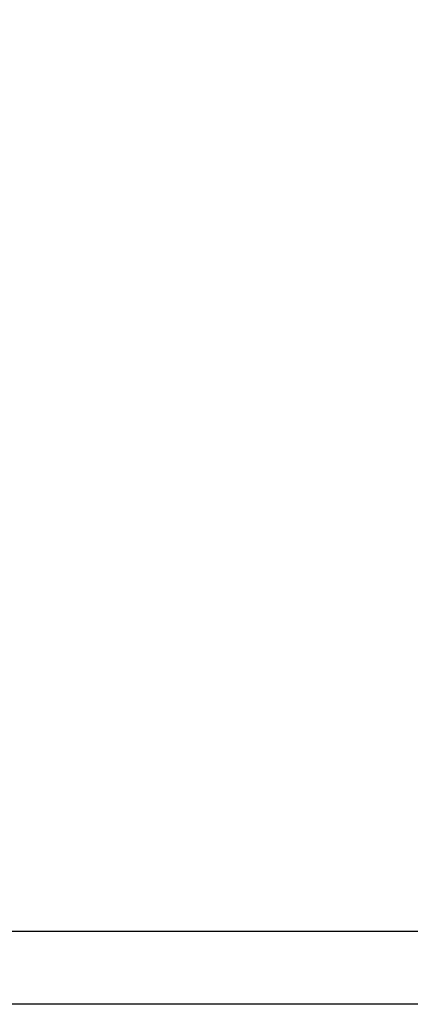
# Model space of a CAD drawing. Header units: millimetres. Extents: x 0 to 594, y 0 to 420.
# Tile 32 of 44: x 365 to 374, y 201 to 225. Entities that reach past the tile are written whole.
import ezdxf

# ---------------------------------------------------------------- set-up
doc = ezdxf.new("R2010")
doc.units = ezdxf.units.MM
doc.header["$LTSCALE"] = 32.67
doc.layers.get('0').update_dxf_attribs({"linetype": 'CONTINUOUS'})
doc.styles.add('TEXTSTYLE_5', font='trium.ttf')
doc.dimstyles.new('DIMSTYLE_3', dxfattribs={"dimtxt": 6, "dimasz": 3.5, "dimexe": 1, "dimexo": 0.5, "dimgap": 1.5, "dimtad": 1, "dimdec": 1, "dimdsep": 46, "dimtxsty": 'TEXTSTYLE_5', "dimblk": '_FILLED', "dimblk1": '_FILLED', "dimblk2": '_FILLED', "dimcen": 0.09, "dimadec": 4, "dimazin": 2, "dimtp": 0.15, "dimtm": 0.15, "dimtfac": 1, "dimtdec": 1, "dimtofl": 0, "dimtmove": 0, "dimatfit": 3, "dimldrblk": '_FILLED', "dimfxl": 1, "dimtolj": 1, "dimarcsym": 0})

# ---------------------------------------------------------------- blocks, each defined once
blk = doc.blocks.new('_FILLED')
at = {"color": 0, "linetype": 'BYBLOCK'}
blk.add_solid([(0, 0), (-1, 0.1429), (-1, -0.1429)], dxfattribs=at)
blk = doc.blocks.new('*D2')
at = {"color": 2, "linetype": 'CONTINUOUS'}
for p, q in [((405.48, 249.417), (325.459, 249.417)), ((326.459, 249.417), (326.459, 225.417)), ((326.459, 201.417), (326.459, 225.417)), ((405.48, 201.417), (325.459, 201.417))]:
    blk.add_line(p, q, dxfattribs=at)
at = {"color": 2, "linetype": 'CONTINUOUS', "xscale": 3.5, "yscale": 3.5, "zscale": 3.5}
for p, rotation in [((326.459, 249.417), 90), ((326.459, 201.417), 270)]:
    blk.add_blockref('_FILLED', p, dxfattribs=dict(at, rotation=rotation))
at = {"color": 2, "linetype": 'CONTINUOUS', "insert": (318.959, 225.417), "char_height": 6, "width": 9.2, "attachment_point": 2, "rotation": 90, "line_spacing_factor": 0.9, "style": 'TEXTSTYLE_5'}
blk.add_mtext('48', dxfattribs=at)

msp = doc.modelspace()

# ---------------------------------------------------------------- linework, layer by layer
at = {"color": 7, "linetype": 'CONTINUOUS'}
msp.add_line((349.38035, 203.16713), (385.48354, 203.16713), dxfattribs=at)

# ---------------------------------------------------------------- dimensions: what is measured, and where the dimension line sits
at = {"color": 2, "linetype": 'CONTINUOUS'}
dim = msp.add_linear_dim(base=(326.45932, 201.41713), p1=(405.98035, 249.41713), p2=(405.98035, 201.41713), angle=270, dimstyle='DIMSTYLE_3', dxfattribs=at)
dim.commit()
dim.dimension.update_dxf_attribs({"geometry": '*D2', "text_midpoint": (326.45932, 225.39999), "dimtype": 160})

doc.saveas('drawing.dxf')
